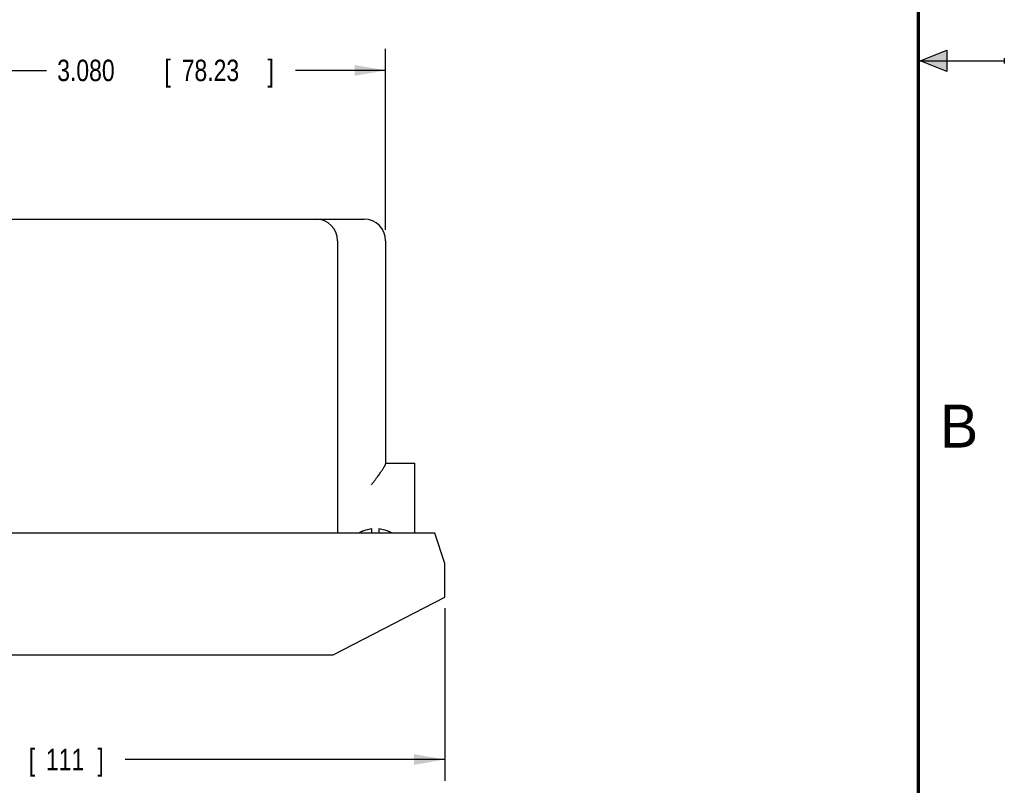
# Model space of a CAD drawing. Header units: inches. Extents: x 0 to 22, y 0 to 17.
# Tile 8 of 9: x 16.3 to 22, y 4.3 to 8.7. Entities that reach past the tile are written whole.
import ezdxf

# ---------------------------------------------------------------- set-up
doc = ezdxf.new("R2010")
doc.units = ezdxf.units.IN
doc.header["$LTSCALE"] = 1.21
doc.header["$MEASUREMENT"] = 0
doc.layers.get('0').update_dxf_attribs({"linetype": 'CONTINUOUS'})
doc.layers.add('DIMENSIONS', color=7, linetype='CONTINUOUS')
doc.styles.get("Standard").update_dxf_attribs({"font": 'txt', "width": 0.8})
doc.dimstyles.new('DIMSTYLE_1', dxfattribs={"dimtxt": 0.125, "dimasz": 0.18, "dimexe": 0.18, "dimexo": 0.0625, "dimgap": 0.09, "dimtad": 0, "dimtih": 1, "dimtoh": 1, "dimdec": 3, "dimzin": 4, "dimdsep": 46, "dimtxsty": 'STANDARD', "dimblk": '_FILLED', "dimblk1": '_FILLED', "dimblk2": '_FILLED', "dimcen": 0.09, "dimadec": 0, "dimazin": 0, "dimtp": 0.01, "dimtm": 0.01, "dimtfac": 1, "dimtdec": 3, "dimtofl": 0, "dimtmove": 0, "dimatfit": 3, "dimldrblk": '_FILLED', "dimfxl": 1, "dimtolj": 1, "dimtzin": 4, "dimarcsym": 0})

# ---------------------------------------------------------------- blocks, each defined once
blk = doc.blocks.new('_FILLED')
at = {"color": 0, "linetype": 'BYBLOCK'}
blk.add_solid([(0, 0), (-1, 0.174), (-1, -0.174)], dxfattribs=at)
blk = doc.blocks.new('*D4')
at = {"layer": 'DIMENSIONS', "color": 2, "linetype": 'CONTINUOUS'}
for p, q in [((14.3727, 5.3164), (14.3727, 4.31)), ((18.7428, 5.3164), (18.7428, 4.31)), ((14.3727, 4.435), (15.6321, 4.435)), ((18.7428, 4.435), (16.8821, 4.435))]:
    blk.add_line(p, q, dxfattribs=at)
at = {"layer": 'DIMENSIONS', "color": 2, "linetype": 'CONTINUOUS', "xscale": 0.18, "yscale": 0.18, "zscale": 0.18, "rotation": 180}
blk.add_blockref('_FILLED', (14.3727, 4.435), dxfattribs=at)
at = {"layer": 'DIMENSIONS', "color": 2, "linetype": 'CONTINUOUS', "xscale": 0.18, "yscale": 0.18, "zscale": 0.18}
blk.add_blockref('_FILLED', (18.7428, 4.435), dxfattribs=at)
at = {"layer": 'DIMENSIONS', "color": 2, "linetype": 'CONTINUOUS', "width": 0.8}
for s, p in [('4.370', (15.6946, 4.3725)), ('[', (16.3196, 4.3725)), ('111', (16.4196, 4.3725)), (']', (16.7196, 4.3725))]:
    blk.add_text(s, height=0.125, dxfattribs=at).set_placement(p)
blk = doc.blocks.new('*D5')
at = {"layer": 'DIMENSIONS', "color": 2, "linetype": 'CONTINUOUS'}
for p, q in [((15.3178, 7.5162), (15.3178, 8.5694)), ((18.3978, 7.5162), (18.3978, 8.5694)), ((15.3178, 8.4444), (16.4228, 8.4444)), ((18.3978, 8.4444), (17.8728, 8.4444))]:
    blk.add_line(p, q, dxfattribs=at)
at = {"layer": 'DIMENSIONS', "color": 2, "linetype": 'CONTINUOUS', "xscale": 0.18, "yscale": 0.18, "zscale": 0.18, "rotation": 180}
blk.add_blockref('_FILLED', (15.3178, 8.4444), dxfattribs=at)
at = {"layer": 'DIMENSIONS', "color": 2, "linetype": 'CONTINUOUS', "xscale": 0.18, "yscale": 0.18, "zscale": 0.18}
blk.add_blockref('_FILLED', (18.3978, 8.4444), dxfattribs=at)
at = {"layer": 'DIMENSIONS', "color": 2, "linetype": 'CONTINUOUS', "width": 0.8}
for s, p in [('3.080', (16.4853, 8.3819)), ('[', (17.1103, 8.3819)), ('78.23', (17.2103, 8.3819)), (']', (17.7103, 8.3819))]:
    blk.add_text(s, height=0.125, dxfattribs=at).set_placement(p)

msp = doc.modelspace()

# ---------------------------------------------------------------- hatches: boundary and pattern name
at = {"linetype": 'CONTINUOUS'}
msp.add_hatch(color=2, dxfattribs=at).paths.add_polyline_path([(21.6663, 8.5625), (21.6663, 8.4375), (21.51, 8.5)])

# ---------------------------------------------------------------- linework, layer by layer
at = {"color": 2, "linetype": 'CONTINUOUS'}
for p, q in [((21.51, 8.5), (21.6663, 8.5625)), ((21.6663, 8.5625), (21.6663, 8.4375)), ((21.51, 8.5), (22, 8.5)), ((21.6663, 8.4375), (21.51, 8.5)), ((22, 8.515), (22, 8.485))]:
    msp.add_line(p, q, dxfattribs=at)
at = {"color": 7, "linetype": 'CONTINUOUS'}
for p, q in [((15.4428, 7.5787), (18.2728, 7.5787)), ((18.1178, 7.4537), (18.1178, 5.7529)), ((18.3978, 7.4537), (18.3978, 6.1561)), ((18.3978, 6.1587), (18.5678, 6.1587)), ((18.5678, 5.7529), (18.5678, 6.1587)), ((18.6837, 5.7529), (14.4318, 5.7529)), ((18.2678, 5.7652), (18.2678, 5.7641)), ((18.3183, 5.7529), (18.3183, 5.7766)), ((18.3573, 5.7766), (18.3573, 5.7529)), ((18.4078, 5.7641), (18.4078, 5.7652)), ((18.7428, 5.5757), (18.6837, 5.7529)), ((18.7428, 5.3789), (18.7428, 5.5757)), ((18.0932, 5.0442), (18.7428, 5.3789)), ((15.0223, 5.0442), (18.0932, 5.0442))]:
    msp.add_line(p, q, dxfattribs=at)
at = {"color": 7, "linetype": 'CONTINUOUS', "const_width": 0.02}
msp.add_lwpolyline([(21.5, 0.5), (21.5, 16.5)], dxfattribs=at)
at = {"color": 7, "linetype": 'CONTINUOUS'}
for centre, radius, start, end in [((17.9928, 7.4537), 0.125, 0, 90), ((18.2728, 7.4537), 0.125, 0, 90), ((18.3378, 5.5899), 0.1888, 111.78226, 120.24317), ((18.3378, 5.5899), 0.1878, 95.96064, 111.88702), ((18.3378, 5.5899), 0.1878, 68.11298, 84.03936), ((18.3378, 5.5899), 0.1888, 59.75683, 68.21774)]:
    msp.add_arc(centre, radius, start, end, dxfattribs=at)
msp.add_open_spline([(18.3154, 6.0337), (18.319, 6.0382), (18.3259, 6.0471), (18.3359, 6.0603), (18.3451, 6.0727), (18.3534, 6.0843), (18.3609, 6.0949), (18.3676, 6.1044), (18.3734, 6.1129), (18.3784, 6.1204), (18.3828, 6.127), (18.3865, 6.1329), (18.3896, 6.138), (18.3922, 6.1424), (18.3942, 6.1461), (18.3958, 6.1493), (18.3969, 6.152), (18.3976, 6.1542), (18.3978, 6.1556), (18.3978, 6.1561)], degree=3, knots=[0, 0, 0, 0, 0.116911, 0.228955, 0.334176, 0.430784, 0.518177, 0.596329, 0.665657, 0.726669, 0.780092, 0.826472, 0.866531, 0.900781, 0.929607, 0.953517, 0.97299, 0.988344, 1, 1, 1, 1], dxfattribs=at)

# ---------------------------------------------------------------- texts
at = {"color": 2, "linetype": 'CONTINUOUS'}
msp.add_text('B', height=0.25, dxfattribs=at).set_placement((21.625, 6.25))

# ---------------------------------------------------------------- dimensions: what is measured, and where the dimension line sits
at = {"layer": 'DIMENSIONS', "color": 2, "linetype": 'CONTINUOUS'}
for base, p1, p2, picture, middle in [((18.3978, 8.4444), (15.3178, 7.5162), (18.3978, 7.5162), '*D5', (17.1478, 8.4444)), ((18.7428, 4.435), (14.3727, 5.3164), (18.7428, 5.3164), '*D4', (16.2571, 4.435))]:
    dim = msp.add_linear_dim(base=base, p1=p1, p2=p2, dimstyle='DIMSTYLE_1', dxfattribs=at)
    dim.commit()
    dim.dimension.update_dxf_attribs({"geometry": picture, "text_midpoint": middle, "dimtype": 160})

doc.saveas('drawing.dxf')
